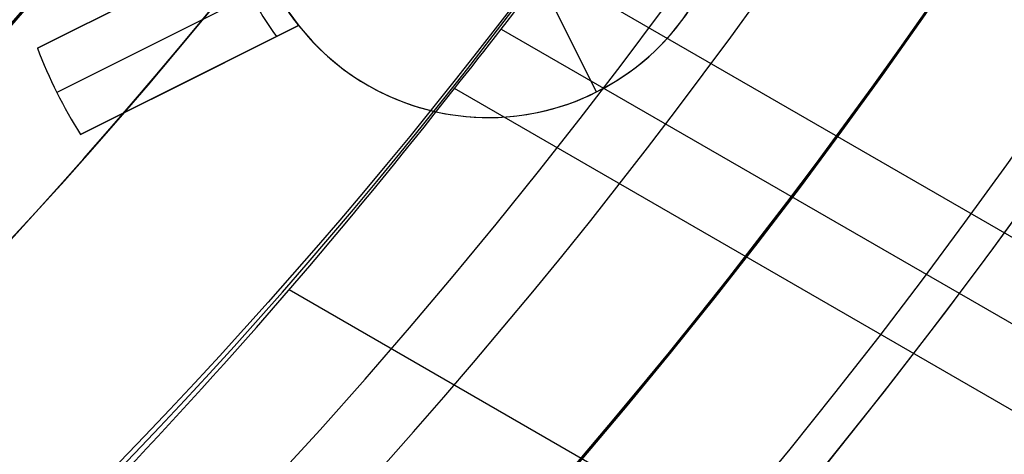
# Model space of a CAD drawing. Extents: x 19329 to 20306, y -2029 to -1182.
# Tile 25 of 66: x 19857.24 to 19867.44, y -1750.36 to -1745.85. Entities that reach past the tile are written whole.
import ezdxf

# ---------------------------------------------------------------- set-up
doc = ezdxf.new("R2010")
doc.units = 0
doc.layers.get('0').update_dxf_attribs({"linetype": 'CONTINUOUS'})
doc.layers.add('COLOR', color=7, linetype='CONTINUOUS')

msp = doc.modelspace()

# ---------------------------------------------------------------- linework, layer by layer
for p, q in [((20273.47027516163, -1982.485465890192, 65.81480424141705), (19862.70099217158, -1745.327709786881, 65.81480424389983)), ((19862.22701600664, -1745.950824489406, 66.23774772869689), (20273.08196453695, -1983.15803962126, 66.23774772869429)), ((20272.69365391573, -1983.830613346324, 66.6606912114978), (19861.74155758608, -1746.567309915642, 66.66069121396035)), ((19860.03137194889, -1748.65078804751, 67.03102446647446), (20271.36393500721, -1986.133754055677, 67.03102446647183))]:
    msp.add_line(p, q)
at = {"extrusion": (0.1124755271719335, 0.194813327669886, 0.9743700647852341)}
msp.add_lwpolyline([(-18054.37167406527, -8257.823916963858), (-18054.88222366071, -8257.51494856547), (-18055.39076947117, -8257.201283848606), (-18055.89725107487, -8256.882941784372), (-18056.4016082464, -8256.559942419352), (-18056.90378097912, -8256.232306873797), (-18057.40370950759, -8255.900057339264), (-18057.90133433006, -8255.563217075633), (-18058.39659623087, -8255.221810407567), (-18058.88943630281, -8254.87586272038), (-18059.37979596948, -8254.525400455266), (-18059.86761700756, -8254.170451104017), (-18060.35284156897, -8253.811043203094), (-18060.83541220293, -8253.447206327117), (-18061.31527187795, -8253.07897108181), (-18061.79236400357, -8252.706369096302), (-18062.26663245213, -8252.3294330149), (-18062.73802158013, -8251.948196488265), (-18063.2064762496, -8251.562694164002), (-18063.67194184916, -8251.172961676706), (-18064.13436431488, -8250.779035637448), (-18064.59369015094, -8250.380953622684), (-18065.04986644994, -8249.978754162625), (-18065.50284091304, -8249.572476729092), (-18065.95256186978, -8249.16216172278), (-18066.39897829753, -8248.747850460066), (-18066.84203984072, -8248.32958515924), (-18067.28169682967, -8247.90740892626), (-18067.71790029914, -8247.481365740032), (-18068.1506020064, -8247.051500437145), (-18068.57975444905, -8246.617858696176), (-18069.00531088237, -8246.180487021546), (-18069.42722533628, -8245.73943272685), (-18069.84545263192, -8245.294743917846), (-18070.25994839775, -8244.846469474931), (-18070.67066908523, -8244.394659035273), (-18071.07757198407, -8243.939362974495), (-18071.48061523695, -8243.480632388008), (-18071.87975785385, -8243.018519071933), (-18072.27495972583, -8242.55307550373), (-18072.66618163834, -8242.084354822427), (-18073.05338528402, -8241.61241080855), (-18073.436533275, -8241.137297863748), (-18073.81558915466, -8240.659070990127), (-18074.19051740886, -8240.177785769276), (-18074.56128347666, -8239.693498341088), (-18074.9278537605, -8239.206265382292), (-18075.29019563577, -8238.716144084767), (-18075.64827745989, -8238.223192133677), (-18076.00206858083, -8237.727467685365), (-18076.35153934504, -8237.229029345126), (-18076.69666110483, -8236.727936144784), (-18077.03740622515, -8236.224247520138), (-18077.37374808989, -8235.718023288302), (-18077.70566110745, -8235.209323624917), (-18078.03312071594, -8234.698209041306), (-18078.35610338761, -8234.184740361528), (-18078.67458663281, -8233.668978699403), (-18078.98854900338, -8233.150985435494), (-18079.29797009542, -8232.630822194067), (-18079.60283055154, -8232.108550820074), (-18079.90311206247, -8231.584233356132), (-18080.19879736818, -8231.057932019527), (-18080.48987025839, -8230.529709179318), (-18080.77631557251, -8229.999627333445), (-18081.05811919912, -8229.467749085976), (-18081.33526807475, -8228.934137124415), (-18081.60775018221, -8228.398854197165), (-18081.87555454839, -8227.861963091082), (-18082.1386712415, -8227.323526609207), (-18082.39709136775, -8226.783607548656), (-18082.65080706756, -8226.242268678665), (-18082.89981151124, -8225.699572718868), (-18083.14409889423, -8225.15558231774), (-18083.38366443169, -8224.61036003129), (-18083.61850435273, -8224.063968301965), (-18083.8486158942, -8223.51646943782), (-18084.07399729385, -8222.967925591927), (-18084.29464778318, -8222.418398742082), (-18084.51056757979, -8221.867950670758), (-18084.7217578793, -8221.316642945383), (-18084.92822084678, -8220.764536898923), (-18085.1299596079, -8220.211693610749), (-18085.32697823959, -8219.658173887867), (-18085.51928176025, -8219.104038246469), (-18085.70687611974, -8218.549346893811), (-18085.88976818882, -8217.994159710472), (-18086.06796574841, -8217.438536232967), (-18086.24147747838, -8216.882535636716), (-18086.41031294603, -8216.326216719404), (-18086.57448259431, -8215.769637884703), (-18086.73399772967, -8215.212857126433), (-18086.88887050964, -8214.655932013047), (-18087.03911393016, -8214.098919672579), (-18087.1847418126, -8213.541876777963), (-18087.32576879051, -8212.984859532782), (-18087.46221029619, -8212.427923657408), (-18087.59408254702, -8211.871124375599), (-18087.72140253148, -8211.314516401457), (-18087.84418799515, -8210.758153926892), (-18087.96245742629, -8210.202090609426), (-18088.07623004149, -8209.646379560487), (-18088.18552577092, -8209.091073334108), (-18088.29036524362, -8208.536223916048), (-18088.39076977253, -8207.981882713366), (-18088.48676133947, -8207.428100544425), (-18088.57836257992, -8206.874927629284), (-18088.66559676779, -8206.322413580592), (-18088.74848780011, -8205.77060739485), (-18088.82706018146, -8205.21955744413), (-18088.90133900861, -8204.669311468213), (-18088.97134995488, -8204.119916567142), (-18089.03711925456, -8203.571419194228), (-18089.09867368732, -8203.023865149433), (-18089.15604056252, -8202.477299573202), (-18089.20924770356, -8201.931766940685), (-18089.25832343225, -8201.387311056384), (-18089.30329655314, -8200.843975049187), (-18089.34419633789, -8200.301801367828), (-18089.38105250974, -8199.76083177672), (-18089.41389522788, -8199.221107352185), (-18089.44275507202, -8198.682668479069), (-18089.46766302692, -8198.14555484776), (-18089.48865046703, -8197.609805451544), (-18089.50574914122, -8197.075458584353), (-18089.51899115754, -8196.542551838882), (-18089.52840896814, -8196.011122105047), (-18089.53403535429, -8195.481205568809), (-18089.5359034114, -8194.952837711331), (-18089.53410419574, -8194.434296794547), (-18089.52868554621, -8193.914263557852), (-18089.51961616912, -8193.392771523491), (-18089.50686506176, -8192.869854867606), (-18089.49040152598, -8192.3455484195), (-18089.4701951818, -8191.819887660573), (-18089.4462159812, -8191.29290872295), (-18089.41843422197, -8190.764648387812), (-18089.38682056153, -8190.235144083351), (-18089.35134603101, -8189.704433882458), (-18089.31198204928, -8189.172556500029), (-18089.26870043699, -8188.63955128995), (-18089.22147343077, -8188.105458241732), (-18089.17027369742, -8187.570317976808), (-18089.11507434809, -8187.034171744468), (-18089.05584895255, -8186.497061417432), (-18088.99257155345, -8185.95902948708), (-18088.92521668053, -8185.4201190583), (-18088.85375936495, -8184.880373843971), (-18088.77817515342, -8184.339838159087), (-18088.69844012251, -8183.798556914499), (-18088.61453089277, -8183.256575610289), (-18088.52642464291, -8182.713940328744), (-18088.43409912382, -8182.170697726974), (-18088.33753267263, -8181.62689502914), (-18088.23670422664, -8181.082580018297), (-18088.13159333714, -8180.537801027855), (-18088.02218018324, -8179.992606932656), (-18087.90844558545, -8179.447047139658), (-18087.79037101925, -8178.901171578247), (-18087.66793862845, -8178.355030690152), (-18087.54113123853, -8177.808675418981), (-18087.40993236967, -8177.262157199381), (-18087.27432624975, -8176.715527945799), (-18087.1342978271, -8176.168840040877), (-18086.9898327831, -8175.622146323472), (-18086.84091754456, -8175.075500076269), (-18086.68753929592, -8174.528955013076), (-18086.52968599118, -8173.982565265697), (-18086.3673463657, -8173.436385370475), (-18086.20050994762, -8172.890470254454), (-18086.02916706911, -8172.344875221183), (-18085.85330887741, -8171.799655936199), (-18085.67292734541, -8171.254868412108), (-18085.48801528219, -8170.710568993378), (-18085.29856634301, -8170.166814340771), (-18085.10457503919, -8169.623661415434), (-18084.90603674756, -8169.081167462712), (-18084.70294771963, -8168.539389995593), (-18084.49530509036, -8167.998386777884), (-18084.28310688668, -8167.458215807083), (-18084.06635203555, -8166.918935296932), (-18083.84504037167, -8166.380603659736), (-18083.61917264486, -8165.843279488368), (-18083.38875052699, -8165.307021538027), (-18083.15377661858, -8164.771888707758), (-18082.91425445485, -8164.237940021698), (-18082.67018851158, -8163.705234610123), (-18082.42158421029, -8163.173831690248), (-18082.16844792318, -8162.643790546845), (-18081.91078697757, -8162.115170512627), (-18081.64860965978, -8161.588030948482), (-18081.38192521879, -8161.062431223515), (-18081.11074386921, -8160.538430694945), (-18080.83507679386, -8160.016088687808), (-18080.55493614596, -8159.495464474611), (-18080.27033505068, -8158.976617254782), (-18079.98128760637, -8158.459606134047), (-18079.68780888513, -8157.944490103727), (-18079.38991493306, -8157.431328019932), (-18079.08762276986, -8156.920178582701), (-18078.78095038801, -8156.41110031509), (-18078.46991675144, -8155.904151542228), (-18078.15454179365, -8155.399390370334), (-18077.83484641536, -8154.896874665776), (-18077.51085248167, -8154.39666203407), (-18077.1825828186, -8153.898809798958), (-18076.85006120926, -8153.403374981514), (-18076.51331238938, -8152.910414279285), (-18076.17236204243, -8152.419984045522), (-18075.82723679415, -8151.932140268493), (-18075.47796420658, -8151.446938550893), (-18075.12457277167, -8150.964434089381), (-18074.76709190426, -8150.484681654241), (-18074.40555193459, -8150.007735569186), (-18074.03998410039, -8149.533649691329), (-18073.67042053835, -8149.062477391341), (-18073.29689427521, -8148.594271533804), (-18072.91943921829, -8148.12908445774), (-18072.53809014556, -8147.666967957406), (-18072.15288269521, -8147.207973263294), (-18071.76385335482, -8146.752151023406), (-18071.37103944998, -8146.29955128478), (-18070.97447913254, -8145.850223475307), (-18070.57421136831, -8145.404216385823), (-18070.1702759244, -8144.961578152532), (-18069.76271335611, -8144.522356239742), (-18069.35156499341, -8144.086597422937), (-18068.93687292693, -8143.654347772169), (-18068.51867999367, -8143.225652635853), (-18068.09702976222, -8142.800556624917), (-18067.67196651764, -8142.379103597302), (-18067.24353524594, -8141.961336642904), (-18066.81178161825, -8141.547298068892), (-18066.37675197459, -8141.137029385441), (-18065.93849330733, -8140.730571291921), (-18065.49705324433, -8140.327963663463), (-18065.05248003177, -8139.929245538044), (-18064.60482251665, -8139.534455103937), (-18064.15413012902, -8139.143629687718), (-18063.70045286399, -8138.756805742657), (-18063.24384126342, -8138.374018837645), (-18062.78434639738, -8137.995303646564), (-18062.32201984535, -8137.620693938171), (-18061.85691367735, -8137.250222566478), (-18061.38908043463, -8136.883921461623), (-18060.91857311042, -8136.521821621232), (-18060.4454451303, -8136.163953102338), (-18059.96975033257, -8135.810345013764), (-18059.49154294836, -8135.461025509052), (-18059.01087758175, -8135.116021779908), (-18058.5278091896, -8134.77536005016), (-18058.04239306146, -8134.439065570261), (-18057.55468479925, -8134.107162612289), (-18057.06474029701, -8133.779674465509), (-18056.57261572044, -8133.456623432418), (-18056.07836748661, -8133.138030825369), (-18055.58205224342, -8132.823916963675)], dxfattribs=at)
at = {"extrusion": (0.1124755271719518, 0.1948133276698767, 0.9743700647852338)}
msp.add_lwpolyline([(-18053.46081628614, -8132.823916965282), (-18053.98188590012, -8133.128708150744), (-18054.50100556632, -8133.438358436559), (-18055.01811201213, -8133.752850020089), (-18055.53314213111, -8134.072163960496), (-18056.04603300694, -8134.396280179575), (-18056.5567219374, -8134.725177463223), (-18057.06514645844, -8135.058833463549), (-18057.5712443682, -8135.397224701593), (-18058.07495375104, -8135.740326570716), (-18058.57621300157, -8136.088113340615), (-18059.07496084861, -8136.440558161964), (-18059.57113637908, -8136.797633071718), (-18060.06467906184, -8137.159308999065), (-18060.55552877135, -8137.525555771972), (-18061.04362581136, -8137.896342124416), (-18061.52891093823, -8138.271635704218), (-18062.01132538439, -8138.651403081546), (-18062.49081088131, -8139.035609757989), (-18062.96730968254, -8139.424220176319), (-18063.44076458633, -8139.817197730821), (-18063.91111895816, -8140.214504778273), (-18064.37831675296, -8140.616102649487), (-18064.84230253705, -8141.021951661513), (-18065.30302150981, -8141.432011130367), (-18065.76041952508, -8141.846239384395), (-18066.21444311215, -8142.264593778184), (-18066.66503949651, -8142.687030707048), (-18067.11215662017, -8143.113505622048), (-18067.55574316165, -8143.543973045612), (-18067.99574855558, -8143.978386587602), (-18068.43212301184, -8144.416698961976), (-18068.86481753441, -8144.858862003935), (-18069.29378393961, -8145.304826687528), (-18069.71897487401, -8145.754543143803), (-18070.1403438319, -8146.207960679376), (-18070.5578451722, -8146.665027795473), (-18070.9714341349, -8147.125692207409), (-18071.38106685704, -8147.589900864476), (-18071.78670038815, -8148.057599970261), (-18072.18829270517, -8148.528735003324), (-18072.58580272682, -8149.003250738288), (-18072.97919032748, -8149.481091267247), (-18073.36841635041, -8149.96220002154), (-18073.7534426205, -8150.446519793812), (-18074.13423195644, -8150.933992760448), (-18074.51074818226, -8151.424560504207), (-18074.88295613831, -8151.918164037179), (-18075.25082169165, -8152.414743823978), (-18075.61431174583, -8152.914239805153), (-18075.97339425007, -8153.416591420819), (-18076.32803820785, -8153.921737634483), (-18076.67821368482, -8154.429616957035), (-18077.0238918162, -8154.940167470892), (-18077.36504481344, -8155.453326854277), (-18077.70164597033, -8155.969032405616), (-18078.03366966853, -8156.487221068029), (-18078.36109138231, -8157.007829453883), (-18078.6838876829, -8157.53079386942), (-18079.00203624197, -8158.056050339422), (-18079.31551583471, -8158.583534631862), (-18079.62430634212, -8159.113182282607), (-18079.92838875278, -8159.644928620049), (-18080.22774516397, -8160.178708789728), (-18080.52235878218, -8160.714457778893), (-18080.81221392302, -8161.252110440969), (-18081.09729601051, -8161.791601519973), (-18081.37759157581, -8162.332865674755), (-18081.65308825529, -8162.875837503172), (-18081.92377478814, -8163.420451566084), (-18082.18964101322, -8163.966642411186), (-18082.45067786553, -8164.514344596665), (-18082.70687737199, -8165.063492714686), (-18082.9582326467, -8165.614021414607), (-18083.20473788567, -8166.165865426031), (-18083.44638836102, -8166.718959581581), (-18083.68318041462, -8167.273238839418), (-18083.91511145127, -8167.828638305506), (-18084.14217993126, -8168.385093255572), (-18084.36438536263, -8168.94253915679), (-18084.58172829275, -8169.500911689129), (-18084.79421029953, -8170.060146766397), (-18085.00183398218, -8170.620180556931), (-18085.20460295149, -8171.180949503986), (-18085.40252181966, -8171.742390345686), (-18085.59559618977, -8172.304440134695), (-18085.78383264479, -8172.867036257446), (-18085.96723873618, -8173.43011645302), (-18086.1458229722, -8173.993618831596), (-18086.31959480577, -8174.557481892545), (-18086.48856462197, -8175.121644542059), (-18086.65274372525, -8175.686046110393), (-18086.8121443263, -8176.250626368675), (-18086.96677952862, -8176.815325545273), (-18087.11666331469, -8177.380084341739), (-18087.26181053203, -8177.944843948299), (-18087.4022368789, -8178.509546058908), (-18087.53795888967, -8179.07413288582), (-18087.66899392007, -8179.638547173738), (-18087.79536013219, -8180.202732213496), (-18087.91707647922, -8180.766631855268), (-18088.03416269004, -8181.330190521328), (-18088.14663925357, -8181.89335321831), (-18088.25452740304, -8182.456065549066), (-18088.3578491, -8183.018273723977), (-18088.45662701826, -8183.579924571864), (-18088.55088452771, -8184.140965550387), (-18088.64064567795, -8184.701344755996), (-18088.72593518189, -8185.261010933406), (-18088.80677839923, -8185.819913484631), (-18088.88320131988, -8186.37800247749), (-18088.95523054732, -8186.935228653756), (-18089.02289328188, -8187.491543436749), (-18089.08621730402, -8188.046898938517), (-18089.14523095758, -8188.601247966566), (-18089.19996313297, -8189.154544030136), (-18089.25044325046, -8189.706741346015), (-18089.29670124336, -8190.257794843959), (-18089.3387675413, -8190.807660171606), (-18089.37667305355, -8191.356293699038), (-18089.41044915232, -8191.903652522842), (-18089.44012765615, -8192.44969446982), (-18089.46574081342, -8192.994378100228), (-18089.48732128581, -8193.537662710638), (-18089.50490213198, -8194.079508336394), (-18089.51851679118, -8194.619875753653), (-18089.5281990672, -8195.158726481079), (-18089.53398311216, -8195.696022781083), (-18089.53590341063, -8196.231727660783), (-18089.53415174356, -8196.743370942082), (-18089.5288765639, -8197.256467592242), (-18089.52004780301, -8197.770985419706), (-18089.50763566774, -8198.286891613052), (-18089.49161065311, -8198.804152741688), (-18089.47194355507, -8199.322734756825), (-18089.44860548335, -8199.842602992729), (-18089.42156787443, -8200.363722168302), (-18089.3908025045, -8200.886056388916), (-18089.35628150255, -8201.409569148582), (-18089.31797736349, -8201.934223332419), (-18089.27586296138, -8202.459981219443), (-18089.22991156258, -8202.986804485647), (-18089.18009683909, -8203.51465420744), (-18089.12639288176, -8204.043490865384), (-18089.06877421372, -8204.573274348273), (-18089.00721580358, -8205.103963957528), (-18088.9416930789, -8205.635518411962), (-18088.87218193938, -8206.167895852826), (-18088.79865877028, -8206.701053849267), (-18088.72110045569, -8207.234949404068), (-18088.63948439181, -8207.769538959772), (-18088.55378850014, -8208.304778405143), (-18088.46399124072, -8208.840623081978), (-18088.37007162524, -8209.377027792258), (-18088.27200923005, -8209.913946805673), (-18088.16978420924, -8210.451333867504), (-18088.06337730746, -8210.989142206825), (-18087.95276987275, -8211.527324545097), (-18087.83794386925, -8212.065833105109), (-18087.71888188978, -8212.60461962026), (-18087.59556716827, -8213.143635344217), (-18087.46798359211, -8213.682831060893), (-18087.33611571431, -8214.222157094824), (-18087.19994876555, -8214.76156332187), (-18087.05946866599, -8215.300999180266), (-18086.91466203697, -8215.840413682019), (-18086.7655162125, -8216.379755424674), (-18086.61201925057, -8216.918972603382), (-18086.45415994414, -8217.458013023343), (-18086.29192783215, -8217.996824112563), (-18086.12531321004, -8218.53535293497), (-18085.9543071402, -8219.073546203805), (-18085.77890146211, -8219.611350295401), (-18085.5990888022, -8220.148711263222), (-18085.41486258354, -8220.685574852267), (-18085.22621703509, -8221.221886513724), (-18085.03314720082, -8221.757591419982), (-18084.83564894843, -8222.292634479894), (-18084.63371897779, -8222.826960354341), (-18084.42735482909, -8223.360513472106), (-18084.21655489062, -8223.893238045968), (-18084.0013184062, -8224.425078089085), (-18083.78164548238, -8224.955977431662), (-18083.5575370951, -8225.48587973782), (-18083.32899509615, -8226.014728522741), (-18083.09602221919, -8226.542467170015), (-18082.85862208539, -8227.069038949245), (-18082.61679920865, -8227.594387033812), (-18082.37055900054, -8228.118454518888), (-18082.11990777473, -8228.641184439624), (-18081.86485275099, -8229.162519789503), (-18081.60540205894, -8229.682403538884), (-18081.34156474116, -8230.200778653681), (-18081.07335075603, -8230.717588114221), (-18080.80077098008, -8231.232774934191), (-18080.52383720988, -8231.746282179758), (-18080.24256216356, -8232.258052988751), (-18079.95695948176, -8232.768030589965), (-18079.66704372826, -8233.276158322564), (-18079.37283039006, -8233.782379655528), (-18079.07433587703, -8234.286638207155), (-18078.7715775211, -8234.788877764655), (-18078.46457357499, -8235.289042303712), (-18078.15334321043, -8235.787076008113), (-18077.83790651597, -8236.282923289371), (-18077.51828449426, -8236.776528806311), (-18077.19449905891, -8237.267837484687), (-18076.86657303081, -8237.756794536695), (-18076.53453013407, -8238.243345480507), (-18076.1983949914, -8238.727436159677), (-18075.85819311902, -8239.209012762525), (-18075.51395092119, -8239.688021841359), (-18075.16569568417, -8240.16441033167), (-18074.81345556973, -8240.638125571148), (-18074.45725960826, -8241.10911531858), (-18074.09713769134, -8241.577327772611), (-18073.73312056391, -8242.042711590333), (-18073.36523981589, -8242.505215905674), (-18072.99352787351, -8242.964790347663), (-18072.61801799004, -8243.421385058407), (-18072.23874423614, -8243.874950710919), (-18071.85574148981, -8244.325438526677), (-18071.46904542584, -8244.77280029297), (-18071.07869250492, -8245.216988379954), (-18070.68471996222, -8245.657955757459), (-18070.28716579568, -8246.095656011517), (-18069.88606875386, -8246.530043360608), (-18069.48146832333, -8246.961072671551), (-18069.0734047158, -8247.38869947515), (-18068.66191885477, -8247.812879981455), (-18068.24705236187, -8248.23357109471), (-18067.82884754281, -8248.650730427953), (-18067.40734737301, -8249.06431631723), (-18066.9825954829, -8249.474287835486), (-18066.55463614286, -8249.880604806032), (-18066.12351424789, -8250.283227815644), (-18065.68927530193, -8250.682118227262), (-18065.25196540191, -8251.077238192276), (-18064.81163122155, -8251.468550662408), (-18064.36831999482, -8251.85601940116), (-18063.92207949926, -8252.239608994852), (-18063.47295803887, -8252.619284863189), (-18063.02100442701, -8252.995013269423), (-18062.56626796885, -8253.366761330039), (-18062.1087984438, -8253.734497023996), (-18061.6486460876, -8254.098189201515), (-18061.18586157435, -8254.457807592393), (-18060.72049599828, -8254.813322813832), (-18060.25260085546, -8255.164706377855), (-18059.78222802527, -8255.511930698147), (-18059.30942975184, -8255.85496909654), (-18058.83425862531, -8256.193795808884), (-18058.35676756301, -8256.528385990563), (-18057.8770097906, -8256.858715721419), (-18057.39503882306, -8257.18476201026), (-18056.91090844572, -8257.50650279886), (-18056.42467269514, -8257.82391696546)], dxfattribs=at)
at = {"extrusion": (0.1124755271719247, 0.1948133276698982, 0.9743700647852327)}
msp.add_lwpolyline([(-18059.82186219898, -8132.823916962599), (-18060.29727702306, -8133.159034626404), (-18060.77044049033, -8133.498225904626), (-18061.24130344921, -8133.84146741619), (-18061.70981704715, -8134.18873495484), (-18062.1759327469, -8134.540003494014), (-18062.63960234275, -8134.895247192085), (-18063.10077797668, -8135.254439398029), (-18063.55941215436, -8135.617552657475), (-18064.01545776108, -8135.984558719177), (-18064.4688680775, -8136.355428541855), (-18064.91959679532, -8136.730132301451), (-18065.36759803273, -8137.108639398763), (-18065.81282634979, -8137.490918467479), (-18066.25523676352, -8137.876937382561), (-18066.69478476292, -8138.266663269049), (-18067.13142632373, -8138.660062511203), (-18067.56511792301, -8139.057100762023), (-18067.9958165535, -8139.457742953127), (-18068.42347973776, -8139.861953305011), (-18068.84806554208, -8140.269695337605), (-18069.26953259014, -8140.680931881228), (-18069.68784007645, -8141.09562508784), (-18070.10294777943, -8141.513736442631), (-18070.5148160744, -8141.93522677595), (-18070.92340594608, -8142.360056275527), (-18071.328679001, -8142.788184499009), (-18071.73059747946, -8143.219570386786), (-18072.12912426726, -8143.654172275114), (-18072.52422290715, -8144.091947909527), (-18072.91585760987, -8144.532854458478), (-18073.30399326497, -8144.976848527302), (-18073.68859545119, -8145.423886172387), (-18074.06963044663, -8145.873922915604), (-18074.44706523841, -8146.326913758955), (-18074.8208675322, -8146.782813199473), (-18075.19100576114, -8147.241575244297), (-18075.55744909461, -8147.703153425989), (-18075.92016744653, -8148.167500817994), (-18076.27913148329, -8148.634570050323), (-18076.6343126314, -8149.104313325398), (-18076.98568308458, -8149.576682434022), (-18077.33321581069, -8150.051628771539), (-18077.67688455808, -8150.529103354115), (-18078.01666386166, -8151.009056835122), (-18078.35252904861, -8151.491439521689), (-18078.68445624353, -8151.976201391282), (-18079.01242237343, -8152.463292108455), (-18079.33640517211, -8152.95266104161), (-18079.65638318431, -8153.444257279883), (-18079.9723357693, -8153.938029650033), (-18080.28424310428, -8154.433926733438), (-18080.59208618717, -8154.931896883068), (-18080.89584683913, -8155.431888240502), (-18081.19550770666, -8155.933848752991), (-18081.49105226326, -8156.437726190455), (-18081.78246481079, -8156.943468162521), (-18082.06973048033, -8157.451022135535), (-18082.35283523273, -8157.960335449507), (-18082.63176585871, -8158.47135533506), (-18082.90650997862, -8158.984028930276), (-18083.17705604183, -8159.498303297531), (-18083.44339332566, -8160.014125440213), (-18083.70551193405, -8160.531442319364), (-18083.96340279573, -8161.050200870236), (-18084.21705766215, -8161.570348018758), (-18084.46646910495, -8162.091830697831), (-18084.71163051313, -8162.614595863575), (-18084.95253608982, -8163.138590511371), (-18085.18918084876, -8163.663761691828), (-18085.42156061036, -8164.19005652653), (-18085.64967199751, -8164.717422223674), (-18085.87351243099, -8165.245806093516), (-18086.09308012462, -8165.775155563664), (-18086.30837407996, -8166.30541819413), (-18086.51939408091, -8166.836541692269), (-18086.72614068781, -8167.368473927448), (-18086.92861523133, -8167.901162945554), (-18087.12681980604, -8168.434556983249), (-18087.32075726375, -8168.968604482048), (-18087.51043120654, -8169.503254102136), (-18087.69584597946, -8170.038454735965), (-18087.87700666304, -8170.574155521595), (-18088.05391906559, -8171.110305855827), (-18088.2265897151, -8171.646855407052), (-18088.39502585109, -8172.183754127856), (-18088.55923541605, -8172.720952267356), (-18088.71922704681, -8173.258400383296), (-18088.87501006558, -8173.796049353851), (-18089.0265944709, -8174.333850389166), (-18089.17399092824, -8174.871755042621), (-18089.3172107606, -8175.409715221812), (-18089.45626593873, -8175.947683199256), (-18089.59116907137, -8176.485611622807), (-18089.72193339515, -8177.023453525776), (-18089.84857276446, -8177.561162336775), (-18089.97110164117, -8178.098691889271), (-18090.08953508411, -8178.635996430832), (-18090.20388873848, -8179.173030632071), (-18090.31417882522, -8179.709749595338), (-18090.4204221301, -8180.246108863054), (-18090.52263599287, -8180.782064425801), (-18090.62083829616, -8181.317572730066), (-18090.71504745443, -8181.852590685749), (-18090.80528240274, -8182.387075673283), (-18090.89156258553, -8182.920985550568), (-18090.97390794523, -8183.454278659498), (-18091.05233891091, -8183.986913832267), (-18091.12687638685, -8184.51885039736), (-18091.19754174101, -8185.050048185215), (-18091.26435679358, -8185.580467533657), (-18091.32734380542, -8186.11006929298), (-18091.38652546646, -8186.638814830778), (-18091.44192488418, -8187.166666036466), (-18091.49356557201, -8187.693585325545), (-18091.54147143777, -8188.219535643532), (-18091.58566677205, -8188.744480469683), (-18091.62617623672, -8189.268383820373), (-18091.66302485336, -8189.791210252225), (-18091.69623799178, -8190.312924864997), (-18091.7258413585, -8190.833493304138), (-18091.75186098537, -8191.352881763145), (-18091.77432321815, -8191.871056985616), (-18091.79325470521, -8192.38798626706), (-18091.80868238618, -8192.903637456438), (-18091.82063348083, -8193.417978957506), (-18091.82913547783, -8193.930979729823), (-18091.83421612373, -8194.442609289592), (-18091.83590341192, -8194.95283771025), (-18091.83415593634, -8195.472086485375), (-18091.8288937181, -8195.992785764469), (-18091.82008726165, -8196.514903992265), (-18091.80770733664, -8197.038409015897), (-18091.79172498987, -8197.563268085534), (-18091.77211155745, -8198.089447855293), (-18091.74883867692, -8198.616914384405), (-18091.72187829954, -8199.145633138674), (-18091.6912027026, -8199.675568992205), (-18091.6567845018, -8200.206686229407), (-18091.61859666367, -8200.738948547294), (-18091.57661251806, -8201.272319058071), (-18091.53080577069, -8201.806760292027), (-18091.48115051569, -8202.342234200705), (-18091.42762124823, -8202.878702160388), (-18091.37019287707, -8203.416124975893), (-18091.30884073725, -8203.954462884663), (-18091.24354060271, -8204.49367556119), (-18091.17426869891, -8205.033722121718), (-18091.10100171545, -8205.574561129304), (-18091.02371681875, -8206.116150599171), (-18090.94239166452, -8206.658448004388), (-18090.85700441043, -8207.20141028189), (-18090.76753372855, -8207.744993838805), (-18090.67395881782, -8208.289154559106), (-18090.57625941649, -8208.833847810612), (-18090.47441581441, -8209.37902845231), (-18090.36840886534, -8209.924650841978), (-18090.25821999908, -8210.470668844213), (-18090.14383123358, -8211.017035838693), (-18090.02522518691, -8211.563704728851), (-18089.90238508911, -8212.11062795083), (-18089.77529479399, -8212.65775748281), (-18089.64393879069, -8213.205044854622), (-18089.50830221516, -8213.752441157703), (-18089.36837086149, -8214.299897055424), (-18089.22413119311, -8214.847362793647), (-18089.07557035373, -8215.39478821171), (-18088.92267617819, -8215.942122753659), (-18088.7654372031, -8216.489315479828), (-18088.60384267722, -8217.03631507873), (-18088.43788257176, -8217.583069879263), (-18088.26754759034, -8218.129527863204), (-18088.09282917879, -8218.67563667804), (-18087.91371953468, -8219.221343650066), (-18087.73021161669, -8219.7665957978), (-18087.54229915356, -8220.311339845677), (-18087.34997665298, -8220.855522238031), (-18087.15323941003, -8221.399089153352), (-18086.95208351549, -8221.941986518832), (-18086.74650586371, -8222.484160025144), (-18086.53650416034, -8223.025555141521), (-18086.32207692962, -8223.566117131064), (-18086.10322352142, -8224.105791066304), (-18085.87994411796, -8224.64452184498), (-18085.65223974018, -8225.182254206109), (-18085.42011225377, -8225.718932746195), (-18085.18356437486, -8226.254501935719), (-18084.9425996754, -8226.788906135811), (-18084.69722258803, -8227.322089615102), (-18084.44743841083, -8227.853996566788), (-18084.19325331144, -8228.384571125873), (-18083.93467433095, -8228.913757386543), (-18083.67170938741, -8229.441499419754), (-18083.40436727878, -8229.967741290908), (-18083.13265768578, -8230.492427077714), (-18082.85659117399, -8231.015500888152), (-18082.57617919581, -8231.536906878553), (-18082.2914340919, -8232.056589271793), (-18082.00236909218, -8232.574492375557), (-18081.70899831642, -8233.090560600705), (-18081.4113367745, -8233.60473847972), (-18081.1094003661, -8234.11697068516), (-18080.80320588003, -8234.627202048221), (-18080.49277099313, -8235.135377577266), (-18080.17811426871, -8235.641442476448), (-18079.8592551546, -8236.14534216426), (-18079.53621398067, -8236.647022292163), (-18079.20901195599, -8237.14642876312), (-18078.87767116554, -8237.643507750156), (-18078.54221456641, -8238.138205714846), (-18078.20266598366, -8238.63046942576), (-18077.85905010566, -8239.120245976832), (-18077.51139247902, -8239.60748280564), (-18077.15971950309, -8240.09212771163), (-18076.80405842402, -8240.57412887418), (-18076.44443732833, -8241.053434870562), (-18076.08088513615, -8241.529994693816), (-18075.71343159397, -8242.003757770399), (-18075.34210726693, -8242.474673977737), (-18074.96694353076, -8242.942693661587), (-18074.5879725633, -8243.407767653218), (-18074.2052273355, -8243.869847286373), (-18073.81874160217, -8244.32888441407), (-18073.4285498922, -8244.784831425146), (-18073.03468749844, -8245.237641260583), (-18072.6371904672, -8245.687267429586), (-18072.2360955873, -8246.133664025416), (-18071.83144037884, -8246.576785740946), (-18071.42326308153, -8247.016587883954), (-18071.01160264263, -8247.453026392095), (-18070.59649870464, -8247.88605784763), (-18070.17799159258, -8248.315639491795), (-18069.75612230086, -8248.741729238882), (-18069.33093248, -8249.16428568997), (-18068.90246442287, -8249.583268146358), (-18068.47076105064, -8249.998636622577), (-18068.03586589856, -8250.410351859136), (-18067.59782310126, -8250.81837533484), (-18067.1566773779, -8251.222669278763), (-18066.71247401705, -8251.623196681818), (-18066.2652588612, -8252.019921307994), (-18065.81507829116, -8252.412807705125), (-18065.36197921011, -8252.801821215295), (-18064.90600902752, -8253.186927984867), (-18064.44721564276, -8253.568094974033), (-18063.98564742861, -8253.94528996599), (-18063.52135321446, -8254.318481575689), (-18063.05438226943, -8254.687639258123), (-18062.58478428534, -8255.052733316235), (-18062.11260935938, -8255.413734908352), (-18061.6379079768, -8255.77061605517), (-18061.16073099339, -8256.123349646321), (-18060.68112961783, -8256.471909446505), (-18060.19915539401, -8256.816270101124), (-18059.71486018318, -8257.156407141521), (-18059.22829614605, -8257.492296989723), (-18058.73951572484, -8257.823916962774)], dxfattribs=at)
at = {"extrusion": (0.1124755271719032, 0.1948133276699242, 0.9743700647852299)}
msp.add_lwpolyline([(-18060.57947967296, -8257.823916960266), (-18061.04541041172, -8257.486593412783), (-18061.5090698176, -8257.145333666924), (-18061.97041101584, -8256.80016149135), (-18062.42938744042, -8256.451101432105), (-18062.88595284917, -8256.098178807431), (-18063.34006133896, -8255.741419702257), (-18063.79166736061, -8255.380850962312), (-18064.24072573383, -8255.01650018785), (-18064.68719166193, -8254.648395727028), (-18065.13102074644, -8254.27656666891), (-18065.57216900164, -8253.901042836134), (-18066.01059286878, -8253.521854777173), (-18066.44624923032, -8253.139033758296), (-18066.8790954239, -8252.752611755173), (-18067.30908925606, -8252.362621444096), (-18067.73618901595, -8251.969096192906), (-18068.16035348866, -8251.572070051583), (-18068.58154196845, -8251.171577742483), (-18068.99971427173, -8250.767654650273), (-18069.41483074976, -8250.360336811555), (-18069.8268523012, -8249.949660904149), (-18070.23574038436, -8249.535664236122), (-18070.64145702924, -8249.118384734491), (-18071.04396484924, -8248.697860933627), (-18071.44322705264, -8248.274131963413), (-18071.83920745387, -8247.847237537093), (-18072.23187048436, -8247.417217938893), (-18072.62118120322, -8246.984114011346), (-18073.00710530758, -8246.547967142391), (-18073.38960914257, -8246.108819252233), (-18073.76865971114, -8245.666712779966), (-18074.14422468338, -8245.221690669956), (-18074.51627240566, -8244.77379635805), (-18074.88477190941, -8244.323073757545), (-18075.24969291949, -8243.869567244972), (-18075.61100586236, -8243.413321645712), (-18075.9686818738, -8242.954382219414), (-18076.32269280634, -8242.492794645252), (-18076.67301123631, -8242.028605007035), (-18077.01961047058, -8241.561859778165), (-18077.36246455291, -8241.092605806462), (-18077.70154826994, -8240.620890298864), (-18078.03683715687, -8240.146760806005), (-18078.36830750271, -8239.670265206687), (-18078.69593635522, -8239.191451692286), (-18079.01970152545, -8238.710368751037), (-18079.33958159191, -8238.227065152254), (-18079.65555590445, -8237.741589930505), (-18079.96760458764, -8237.253992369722), (-18080.27570854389, -8236.764321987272), (-18080.57984945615, -8236.272628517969), (-18080.88000979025, -8235.778961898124), (-18081.1761727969, -8235.283372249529), (-18081.46832251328, -8234.78590986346), (-18081.75644376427, -8234.286625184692), (-18082.04052216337, -8233.785568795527), (-18082.32054411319, -8233.282791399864), (-18082.59649680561, -8232.778343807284), (-18082.86836822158, -8232.272276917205), (-18083.13614713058, -8231.764641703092), (-18083.39982308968, -8231.255489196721), (-18083.65938644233, -8230.744870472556), (-18083.91482831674, -8230.232836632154), (-18084.16614062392, -8229.719438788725), (-18084.4133160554, -8229.204728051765), (-18084.65634808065, -8228.6887555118), (-18084.89523094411, -8228.17157222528), (-18085.12995966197, -8227.653229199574), (-18085.36053001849, -8227.133777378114), (-18085.58693856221, -8226.613267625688), (-18085.80918260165, -8226.091750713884), (-18086.0272602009, -8225.569277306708), (-18086.24117017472, -8225.045897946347), (-18086.45091208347, -8224.521663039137), (-18086.65648622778, -8223.996622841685), (-18086.85789364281, -8223.470827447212), (-18087.05513609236, -8222.944326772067), (-18087.24821606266, -8222.417170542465), (-18087.43713675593, -8221.889408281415), (-18087.62190208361, -8221.361089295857), (-18087.80251665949, -8220.832262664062), (-18087.97898579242, -8220.302977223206), (-18088.15131547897, -8219.773281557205), (-18088.31951239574, -8219.24322398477), (-18088.48358389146, -8218.712852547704), (-18088.64353797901, -8218.182214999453), (-18088.79938332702, -8217.651358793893), (-18088.95112925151, -8217.12033107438), (-18089.09878570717, -8216.58917866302), (-18089.24236327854, -8216.057948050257), (-18089.381873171, -8215.52668538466), (-18089.51732720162, -8214.99543646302), (-18089.64873778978, -8214.464246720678), (-18089.77611794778, -8213.933161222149), (-18089.89948127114, -8213.402224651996), (-18090.0188419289, -8212.87148130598), (-18090.13421465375, -8212.340975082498), (-18090.24561473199, -8211.81074947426), (-18090.35305799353, -8211.280847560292), (-18090.45656080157, -8210.751311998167), (-18090.55614004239, -8210.222185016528), (-18090.65181311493, -8209.693508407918), (-18090.74359792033, -8209.165323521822), (-18090.8315128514, -8208.637671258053), (-18090.91557678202, -8208.110592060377), (-18090.99580905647, -8207.584125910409), (-18091.07222947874, -8207.058312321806), (-18091.14485830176, -8206.53319033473), (-18091.21371621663, -8206.008798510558), (-18091.27882434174, -8205.485174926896), (-18091.34020421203, -8204.962357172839), (-18091.39787776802, -8204.440382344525), (-18091.45186734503, -8203.919287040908), (-18091.50219566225, -8203.399107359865), (-18091.54888581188, -8202.879878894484), (-18091.59196124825, -8202.361636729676), (-18091.63144577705, -8201.84441543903), (-18091.6673635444, -8201.328249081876), (-18091.69973902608, -8200.81317120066), (-18091.72859701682, -8200.299214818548), (-18091.75396261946, -8199.786412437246), (-18091.77586123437, -8199.27479603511), (-18091.79431854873, -8198.764397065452), (-18091.80936052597, -8198.25524645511), (-18091.82101339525, -8197.74737460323), (-18091.82930364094, -8197.240811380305), (-18091.83425799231, -8196.735586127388), (-18091.8359034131, -8196.231727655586), (-18091.83411061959, -8195.705789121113), (-18091.82871167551, -8195.178362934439), (-18091.81967593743, -8194.649481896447), (-18091.80697304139, -8194.119179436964), (-18091.79057291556, -8193.587489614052), (-18091.77044579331, -8193.054447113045), (-18091.74656222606, -8192.520087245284), (-18091.71889309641, -8191.984445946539), (-18091.68740963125, -8191.447559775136), (-18091.65208341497, -8190.909465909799), (-18091.61288640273, -8190.370202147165), (-18091.56979093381, -8189.829806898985), (-18091.52276974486, -8189.288319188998), (-18091.47179598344, -8188.745778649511), (-18091.41684322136, -8188.202225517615), (-18091.35788546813, -8187.657700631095), (-18091.29489718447, -8187.112245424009), (-18091.22785329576, -8186.565901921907), (-18091.15672920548, -8186.018712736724), (-18091.08150080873, -8185.47072106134), (-18091.00214450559, -8184.921970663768), (-18090.91863721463, -8184.372505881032), (-18090.83095638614, -8183.822371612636), (-18090.73908001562, -8183.27161331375), (-18090.6429866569, -8182.72027698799), (-18090.54265543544, -8182.168409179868), (-18090.4380660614, -8181.616056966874), (-18090.32919884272, -8181.06326795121), (-18090.21603469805, -8180.510090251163), (-18090.09855516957, -8179.956572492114), (-18089.97674243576, -8179.402763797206), (-18089.85057932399, -8178.84871377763), (-18089.72004932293, -8178.294472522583), (-18089.58513659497, -8177.740090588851), (-18089.44582598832, -8177.185618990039), (-18089.302103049, -8176.631109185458), (-18089.1539540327, -8176.076613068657), (-18089.0013659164, -8175.522182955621), (-18088.84432640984, -8174.967871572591), (-18088.68282396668, -8174.413732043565), (-18088.51684779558, -8173.859817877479), (-18088.34638787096, -8173.306182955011), (-18088.17143494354, -8172.752881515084), (-18087.99198055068, -8172.199968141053), (-18087.80801702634, -8171.647497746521), (-18087.61953751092, -8171.095525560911), (-18087.42653596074, -8170.544107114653), (-18087.22900715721, -8169.99329822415), (-18087.02694671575, -8169.44315497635), (-18086.82035109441, -8168.893733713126), (-18086.60921760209, -8168.345091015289), (-18086.39354440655, -8167.797283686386), (-18086.17333054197, -8167.250368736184), (-18085.94857591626, -8166.704403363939), (-18085.71928131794, -8166.159444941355), (-18085.4854484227, -8165.615550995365), (-18085.24707979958, -8165.07277919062), (-18085.00417891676, -8164.531187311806), (-18084.756750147, -8163.990833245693), (-18084.5047987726, -8163.451774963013), (-18084.24833099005, -8162.914070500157), (-18083.98735391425, -8162.377777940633), (-18083.72187558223, -8161.842955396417), (-18083.45190495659, -8161.309660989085), (-18083.17745192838, -8160.777952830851), (-18082.89852731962, -8160.247889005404), (-18082.61514288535, -8159.719527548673), (-18082.32731131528, -8159.192926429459), (-18082.03504623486, -8158.66814352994), (-18081.73836220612, -8158.145236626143), (-18081.43727472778, -8157.62426336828), (-18081.13180023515, -8157.105281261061), (-18080.82195609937, -8156.588347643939), (-18080.50776062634, -8156.073519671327), (-18080.18923305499, -8155.56085429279), (-18079.86639355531, -8155.050408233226), (-18079.5392632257, -8154.542237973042), (-18079.20786408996, -8154.036399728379), (-18078.87221909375, -8153.532949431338), (-18078.53235210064, -8153.03194271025), (-18078.18828788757, -8152.533434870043), (-18077.84005213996, -8152.037480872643), (-18077.48767144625, -8151.544135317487), (-18077.13117329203, -8151.05345242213), (-18076.77058605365, -8150.565486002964), (-18076.40593899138, -8150.080289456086), (-18076.03726224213, -8149.597915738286), (-18075.66458681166, -8149.11841734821), (-18075.28794456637, -8148.641846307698), (-18074.90736822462, -8148.168254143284), (-18074.52289134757, -8147.697691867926), (-18074.13454832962, -8147.23020996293), (-18073.74237438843, -8146.765858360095), (-18073.3464055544, -8146.304686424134), (-18072.94667865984, -8145.846742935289), (-18072.54323132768, -8145.392076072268), (-18072.1361019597, -8144.940733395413), (-18071.72532972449, -8144.492761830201), (-18071.31095454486, -8144.048207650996), (-18070.89301708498, -8143.607116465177), (-18070.47155873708, -8143.169533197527), (-18070.0466216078, -8142.735502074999), (-18069.61824850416, -8142.305066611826), (-18069.18648291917, -8141.878269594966), (-18068.75136901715, -8141.45515306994), (-18068.31295161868, -8141.035758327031), (-18067.87127618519, -8140.620125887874), (-18067.42638880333, -8140.208295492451), (-18066.97833616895, -8139.80030608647), (-18066.52716557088, -8139.396195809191), (-18066.07292487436, -8138.996001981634), (-18065.61566250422, -8138.599761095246), (-18065.1554274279, -8138.20750880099), (-18064.69226913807, -8137.819279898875), (-18064.22623763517, -8137.435108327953), (-18063.75738340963, -8137.055027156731), (-18063.28575742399, -8136.679068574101), (-18062.81141109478, -8136.307263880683), (-18062.33439627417, -8135.939643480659), (-18061.85476523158, -8135.576236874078), (-18061.37257063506, -8135.217072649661), (-18060.88786553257, -8134.862178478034), (-18060.4007033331, -8134.511581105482), (-18059.91113778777, -8134.165306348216), (-18059.41922297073, -8133.823379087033), (-18058.92501326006, -8133.485823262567), (-18058.42856331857, -8133.152661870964), (-18057.9299280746, -8132.823916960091)], dxfattribs=at)
msp.add_lwpolyline([(19857.14824526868, -1748.128248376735), (19857.40211845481, -1747.851168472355), (19857.65404467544, -1747.572308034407), (19857.904012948, -1747.291682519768), (19858.15201228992, -1747.009307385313), (19858.39803171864, -1746.72519808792), (19858.64206025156, -1746.439370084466), (19858.88408690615, -1746.151838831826), (19859.1241006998, -1745.862619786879), (19859.36209064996, -1745.5717284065)])
at = {"extrusion": (0, 0, -1)}
for centre, radius, start, end in [((-19817.78530688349, -1711.7758502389, -89.37470231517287), 70.9424557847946, 329.9999999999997, 149.9999999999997), ((-19817.78530688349, -1711.7758502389, -46.50000292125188), 70.9424557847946, 329.9999999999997, 149.9999999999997), ((-19817.78530688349, -1711.7758502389, -89.37470231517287), 70.94245578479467, 149.9999999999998, 329.9999999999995), ((-19817.78530688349, -1711.7758502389, -46.50000292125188), 70.94245578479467, 149.9999999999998, 329.9999999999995), ((-19817.78530688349, -1711.7758502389, -259.6250029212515), 65.00000000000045, 150.0000000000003, 329.9999999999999), ((-19817.78530688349, -1711.7758502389, -259.6250029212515), 64, 149.9999999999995, 329.9999999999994), ((-19817.78530688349, -1711.7758502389, -88.12500292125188), 52.0912327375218, 149.9999999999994, 329.9999999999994), ((-19817.78530688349, -1711.7758502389, -62.12500292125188), 47.0345567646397, 150.0000000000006, 330.0000000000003), ((-19817.78530688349, -1711.7758502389, -199.6250029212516), 39.9999999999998, 150.0000000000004, 330.0000000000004)]:
    msp.add_arc(centre, radius, start, end, dxfattribs=at)
for centre, radius, start, end in [((19817.78530688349, -1711.7758502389, 89.37470231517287), 73.2424557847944, 30.00000000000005, 210.0000000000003), ((19817.78530692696, -1711.775850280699, 88.63012703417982), 71.44457953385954, 30.00000004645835, 209.9999999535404), ((19817.78530688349, -1711.7758502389, 89.05580518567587), 71.21139006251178, 29.99999999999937, 209.9999999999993), ((19817.78530688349, -1711.7758502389, 89.37470231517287), 73.2424557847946, 210.0000000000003, 30.00000000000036), ((19817.78530686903, -1711.775850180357, 88.63012703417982), 71.44457953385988, 210.0000000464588, 29.9999999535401), ((19817.78530688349, -1711.775850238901, 89.05580518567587), 71.21139006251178, 209.999999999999, 29.99999999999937), ((19817.78530688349, -1711.7758502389, 245.6831232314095), 64.99999999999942, 209.9999999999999, 29.99999999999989), ((19817.78530688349, -1711.7758502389, 245.6831232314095), 63.99999999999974, 210.0000000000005, 30.00000000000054), ((19817.78530688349, -1711.775850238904, 211.3914713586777), 58.01326896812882, 209.9999999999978, 30.00000000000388), ((19817.78530688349, -1711.775850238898, 212.0545527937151), 57.2620935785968, 210.0000000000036, 29.99999999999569), ((19817.78530688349, -1711.7758502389, 67.12500292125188), 53.5819397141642, 210.0000000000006, 30.00000000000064), ((19817.78530688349, -1711.7758502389, 65.62055118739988), 53.58193971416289, 209.9999999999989, 29.99999999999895), ((19817.78530688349, -1711.7758502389, 67.12500292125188), 52.0912327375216, 210.0000000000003, 30.00000000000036), ((19817.78530688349, -1711.7758502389, 77.62500292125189), 52.09123273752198, 210.0000000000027, 30.00000000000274), ((19817.78530688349, -1711.7758502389, 105.1250029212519), 43.8181587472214, 209.9999999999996, 29.99999999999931), ((19817.78530688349, -1711.7758502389, 52.53957701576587), 42.50584972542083, 210.0000000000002, 30.00000000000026), ((19817.78530688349, -1711.7758502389, 200.6250029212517), 39.8744380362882, 209.999999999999, 29.99999999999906), ((19817.78530688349, -1711.7758502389, 46.50000292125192), 71.74245578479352, 300.0000653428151, 7.500000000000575), ((19817.78530688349, -1711.7758502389, 88.12500292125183), 70.9394553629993, 254.9999999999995, 344.9999999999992), ((19817.78530688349, -1711.7758502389, 62.12500292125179), 51.59084318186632, 268.4581903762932, 331.5418096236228), ((19817.78530688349, -1711.7758502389, 68.68735261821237), 73.24245578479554, 211.1713425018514, 311.592304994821)]:
    msp.add_arc(centre, radius, start, end)
at = {"extrusion": (-0.1124755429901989, -0.1948133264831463, -0.9743700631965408)}
msp.add_arc((18018.59291222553, -8195.281299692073, -1960.182957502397), 56.0000000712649, 334.5735870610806, 25.32742621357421, dxfattribs=at)
at = {"extrusion": (0.1124755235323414, 0.1948134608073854, 0.9743700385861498)}
msp.add_arc((-18018.59605917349, -8195.274528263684, 1959.268208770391), 56.00000007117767, 154.6725833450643, 205.4263646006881, dxfattribs=at)
at = {"extrusion": (0.2391348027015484, 0.4141938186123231, 0.8782129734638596)}
msp.add_arc((-18014.3443099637, -7369.198566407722, 4084.75854896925), 60.25047428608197, 172.3467414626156, 174.0406459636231, dxfattribs=at)
at = {"extrusion": (0.06896083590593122, 0.1194436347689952, 0.9904431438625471)}
msp.add_arc((-18018.17407420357, -8336.419641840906, 1227.089577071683), 56.41806651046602, 166.5373609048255, 172.0895340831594, dxfattribs=at)
at = {"layer": 'COLOR'}
for p, q in [((19859.67948868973, -1745.018518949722, 28.2000005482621), (19857.42171285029, -1746.150036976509, 28.2000005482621)), ((19857.42171285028, -1746.150036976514, 26.70000054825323), (19859.67948868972, -1745.018518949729, 22.36987352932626)), ((19859.85835528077, -1745.488155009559, 22.36987352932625), (19857.62332971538, -1746.608271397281, 26.7000005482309)), ((19863.21349723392, -1746.603064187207, 19.70000054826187), (19862.65343904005, -1745.485551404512, 19.70000054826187)), ((19857.86975940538, -1747.044047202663, 28.2000005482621), (19860.12753524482, -1745.912529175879, 28.2000005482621)), ((19860.12753524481, -1745.912529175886, 22.36987352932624), (19857.86975940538, -1747.044047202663, 26.7000005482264)), ((19858.60421460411, -1746.675964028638, 25.28493703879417), (19860.12753524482, -1745.912529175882, 25.28493703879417)), ((19860.12753524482, -1745.912529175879, 28.2000005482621), (19860.12753524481, -1745.912529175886, 22.36987352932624)), ((19857.42171285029, -1746.150036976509, 28.2000005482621), (19857.42171285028, -1746.150036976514, 26.70000054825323)), ((19858.9986473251, -1746.478288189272, 24.5265905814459), (19858.9986473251, -1746.478288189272, 28.2000005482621)), ((19857.62332971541, -1746.60827139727, 26.70000054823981), (19857.62332971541, -1746.60827139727, 28.2000005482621)), ((19863.21349723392, -1746.603064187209, 19.70000054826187), (19863.21349723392, -1746.603064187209, 28.2000005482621)), ((19857.86975940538, -1747.044047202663, 26.7000005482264), (19857.86975940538, -1747.044047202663, 28.2000005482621))]:
    msp.add_line(p, q, dxfattribs=at)
at = {"layer": 'COLOR', "extrusion": (0, 0, -1)}
for centre, radius, start, end in [((-19817.78531401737, -1711.775867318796, 10.54089386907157), 152.392098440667, 333.3815781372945, 153.3815781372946), ((-19817.78531401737, -1711.775867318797, -43.50000292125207), 74.99999999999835, 63.38157813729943, 243.3815781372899), ((-19817.78531401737, -1711.775867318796, -18.68835025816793), 83.81579491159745, 333.3815781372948, 153.3815781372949), ((-19817.78531401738, -1711.7758673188, -43.50000292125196), 73.00000000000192, 63.38157813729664, 243.3815781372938), ((-19817.78531401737, -1711.775867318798, -33.3991820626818), 72.99999999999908, 63.38157813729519, 243.3815781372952), ((-19817.78531401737, -1711.775867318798, -32.97295255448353), 74.99999999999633, 63.38157813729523, 243.3815781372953), ((-19817.78531401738, -1711.775867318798, -43.50000292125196), 73.00000000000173, 63.38157813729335, 243.3815781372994), ((-19817.78531401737, -1711.775867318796, 10.54089386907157), 152.3920984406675, 153.3815781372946, 333.3815781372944), ((-19817.78531401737, -1711.775867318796, -18.68835025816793), 83.81579491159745, 153.3815781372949, 333.3815781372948), ((-19817.78531401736, -1711.775867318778, -26.2000005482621), 61.09154780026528, 153.381578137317, 333.3815781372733), ((-19817.79341637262, -1711.771824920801, -28.2000005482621), 59.50000000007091, 153.3815781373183, 333.3815781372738), ((-19817.79341637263, -1711.771824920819, -27.2000005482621), 59.50000000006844, 153.3815781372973, 333.3815781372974), ((-19862.09338084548, -1744.368038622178, -22.36987352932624), 2.499999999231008, 321.8446191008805, 333.3815781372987)]:
    msp.add_arc(centre, radius, start, end, dxfattribs=at)
at = {"layer": 'COLOR'}
for centre, radius, start, end in [((19817.78531401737, -1711.775867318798, -35.79999945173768), 153, 26.61842186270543, 206.618421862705), ((19817.78531401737, -1711.775867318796, -11.46081713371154), 152.9999999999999, 26.61842186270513, 206.6184218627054), ((19817.78531401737, -1711.775867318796, -23.63040829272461), 153.0000000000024, 26.61842186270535, 206.6184218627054), ((19817.78531401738, -1711.775867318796, -10.90949982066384), 152.8342956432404, 26.61842186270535, 206.6184218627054), ((19817.78531401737, -1711.775867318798, -35.79999945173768), 150, 26.61842186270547, 206.618421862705), ((19817.78531401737, -1711.775867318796, -11.46081713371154), 153, 206.6184218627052, 26.6184218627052), ((19817.78531401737, -1711.775867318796, -35.79999945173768), 153, 206.6184218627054, 26.61842186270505), ((19817.78531401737, -1711.775867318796, -23.63040829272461), 152.9999999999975, 206.6184218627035, 26.61842186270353), ((19817.78531401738, -1711.775867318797, -10.90949982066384), 152.8342956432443, 206.6184218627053, 26.61842186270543), ((19817.78531401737, -1711.775867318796, -35.79999945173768), 150, 206.6184218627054, 26.61842186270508), ((19817.78531401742, -1711.775867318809, 22.44590218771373), 74.99999999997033, 296.6184218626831, 26.61842186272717), ((19817.79341637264, -1711.771824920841, 26.2000005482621), 59.50000000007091, 206.6184218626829, 26.61842186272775), ((19817.78531401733, -1711.775867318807, 28.20000054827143), 61.50000000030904, 298.4605049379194, 339.7905058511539), ((19817.78531401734, -1711.775867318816, 29.25000054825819), 61.50000000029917, 298.4605049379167, 339.7905058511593), ((19817.78531401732, -1711.775867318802, 30.30000054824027), 61.50000000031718, 308.0039200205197, 339.7905058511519), ((19817.78531401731, -1711.775867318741, 23.29836120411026), 73.00000000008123, 298.2173843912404, 340.0317555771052), ((19862.09338084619, -1744.368038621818, 19.70000054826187), 2.500000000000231, 206.6184218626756, 26.61842186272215), ((19862.09338084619, -1744.368038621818, 28.2000005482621), 2.499999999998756, 218.1553808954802, 15.08146282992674), ((19862.09338084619, -1744.368038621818, 23.95000054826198), 2.500000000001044, 218.1553808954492, 15.08146282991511), ((19862.09338084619, -1744.368038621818, 22.80294623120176), 2.750034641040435, 196.143143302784, 217.0937004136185), ((19862.09338084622, -1744.368038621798, 28.2000005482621), 5.000000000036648, 200.8792513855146, 212.3575923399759), ((19862.09338084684, -1744.368038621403, 26.70000054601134), 5.000000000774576, 200.8792513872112, 212.3575923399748), ((19862.09338084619, -1744.368038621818, 27.45000054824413), 5.000000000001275, 200.8792513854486, 212.3575923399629)]:
    msp.add_arc(centre, radius, start, end, dxfattribs=at)

doc.saveas('drawing.dxf')
